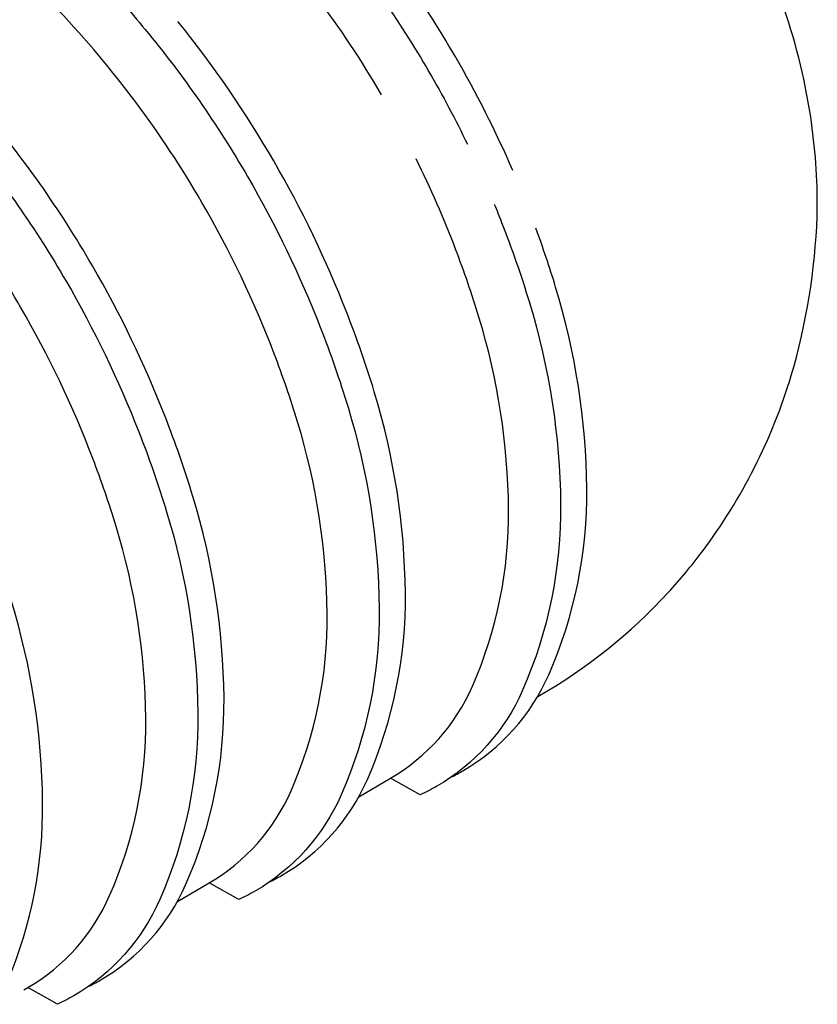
# Model space of a CAD drawing. Extents: x -15981 to -11679, y 2285 to 5601.
# Tile 86 of 103: x -14204 to -14061, y 3384 to 3560. Entities that reach past the tile are written whole.
import ezdxf

# ---------------------------------------------------------------- set-up
doc = ezdxf.new("R2010")
doc.units = 0
doc.header["$MEASUREMENT"] = 0
doc.layers.add('TANK', color=2, linetype='CONTINUOUS')

msp = doc.modelspace()

# ---------------------------------------------------------------- linework, layer by layer
at = {"layer": 'TANK', "elevation": 0}
for points in [[(-14061.09, 3525.14, 0.039957), (-14062.12, 3542.03, 0.094213), (-14075.57, 3581.41, 0.009348), (-14077.7, 3584.99, 0.05445), (-14092.59, 3604.06, 0.03092), (-14102.79, 3613.31, 0.036324), (-14115.46, 3622.03, 0.054921), (-14136.67, 3631.5, 0.004388), (-14138.44, 3632.05, 0.076898), (-14169.21, 3636.37)], [(-14115.69, 3533.36, 0.029225), (-14126.04, 3553.86, 0.044515), (-14146.14, 3582.4, 0.013151), (-14153.04, 3590.11, 0.071312), (-14181.65, 3612.87, 0.02659), (-14189.31, 3616.83)], [(-14194.07, 3614.08, -0.026809), (-14186.35, 3610.09, -0.071312), (-14157.74, 3587.33, -0.016688), (-14149.1, 3577.46, -0.040957), (-14130.74, 3551.08, -0.018759), (-14123.82, 3538.06, -0.018759)], [(-14139.23, 3546.95, 0.056826), (-14164.62, 3580.87, 0.071312), (-14191.85, 3602.53, 0.042626), (-14203.71, 3608.18)], [(-14175.86, 3402.19), (-14170.16, 3405.5, 0.158496), (-14155.48, 3422.03, 0.106395), (-14148.99, 3453.86, 0.071312), (-14154.3, 3488.24, 0.017305), (-14158.5, 3500.49, 0.040291), (-14171.46, 3527.64, 0.057637), (-14197.17, 3562.08, 0.023866), (-14205.59, 3570.2, 0.023866)], [(-14190.17, 3568.42, -0.016488), (-14181.64, 3558.67, -0.040957), (-14163.28, 3532.29, -0.038238), (-14150.24, 3505.25, -0.019356), (-14145.25, 3490.89, -0.071312), (-14139.66, 3454.75, -0.106395), (-14146.48, 3421.3, -0.159265), (-14161.88, 3404.06, -0.0225), (-14164.85, 3402.51), (-14170.16, 3405.5)], [(-14159.32, 3405.69, 0.016322), (-14157.18, 3406.84, 0.159265), (-14141.78, 3424.08, 0.106395), (-14134.96, 3457.53, 0.071312), (-14140.55, 3493.67, 0.019282), (-14145.52, 3507.98, 0.038312), (-14158.58, 3535.07, 0.038743), (-14175.8, 3560.13, 0.038743)], [(-14191.86, 3386.9, 0.016322), (-14189.72, 3388.05, 0.159265), (-14174.32, 3405.3, 0.106395), (-14167.5, 3438.75, 0.071312), (-14173.09, 3474.88, 0.019282), (-14178.06, 3489.19, 0.038312), (-14191.12, 3516.28, 0.044515), (-14211.22, 3544.83, 0.009465), (-14216.14, 3550.41, 0.009465)], [(-14220.89, 3547.67, -0.013078), (-14214.18, 3539.89, -0.040957), (-14195.82, 3513.5, -0.038238), (-14182.78, 3486.47, -0.019356), (-14177.79, 3472.1, -0.071312), (-14172.2, 3435.96, -0.106395), (-14179.02, 3402.52, -0.159265), (-14194.42, 3385.27, -0.0225), (-14197.39, 3383.72), (-14202.7, 3386.71)], [(-14206.25, 3387.95, 0.101531), (-14200.04, 3419.96, 0.071312), (-14205.63, 3456.09, 0.019282), (-14210.6, 3470.41, 0.038312), (-14223.66, 3497.49, 0.044515), (-14243.77, 3526.04, 0.013151), (-14250.66, 3533.74, 0.01059), (-14254.49, 3537.63)], [(-14203.39, 3386.31), (-14202.7, 3386.71, 0.158496), (-14188.02, 3403.24, 0.106395), (-14181.53, 3435.07, 0.071312), (-14186.84, 3469.46, 0.017305), (-14191.04, 3481.7, 0.040291), (-14204, 3508.85, 0.046069), (-14223.93, 3536.88)], [(-14143.32, 3420.98), (-14137.62, 3424.29, 0.158496), (-14122.94, 3440.81, 0.106395), (-14116.45, 3472.64, 0.071312), (-14121.76, 3507.03, 0.017305), (-14125.96, 3519.27, 0.023582), (-14133.02, 3535.43, 0.023582)], [(-14119.03, 3527.35, -0.004536), (-14117.7, 3524.04, -0.019356), (-14112.71, 3509.67, -0.071312), (-14107.12, 3473.54, -0.106395), (-14113.94, 3440.09, -0.159265), (-14129.34, 3422.85, -0.0225), (-14132.31, 3421.3), (-14137.62, 3424.29)], [(-14065.73, 3496.58, 0.061416), (-14061.09, 3525.14, 0.002597)], [(-14126.78, 3424.48, 0.016322), (-14124.64, 3425.63, 0.159265), (-14109.24, 3442.87, 0.106395), (-14102.42, 3476.32, 0.071312), (-14108.01, 3512.45, 0.014208), (-14111.56, 3523.04, 0.014208)], [(-14111.21, 3438.98, 0.078202), (-14087.77, 3457.67, 0.024524), (-14081.73, 3464.95, 0.087886), (-14065.73, 3496.58, 0.087886)]]:
    msp.add_lwpolyline(points, format="xyb", dxfattribs=at)

doc.saveas('drawing.dxf')
